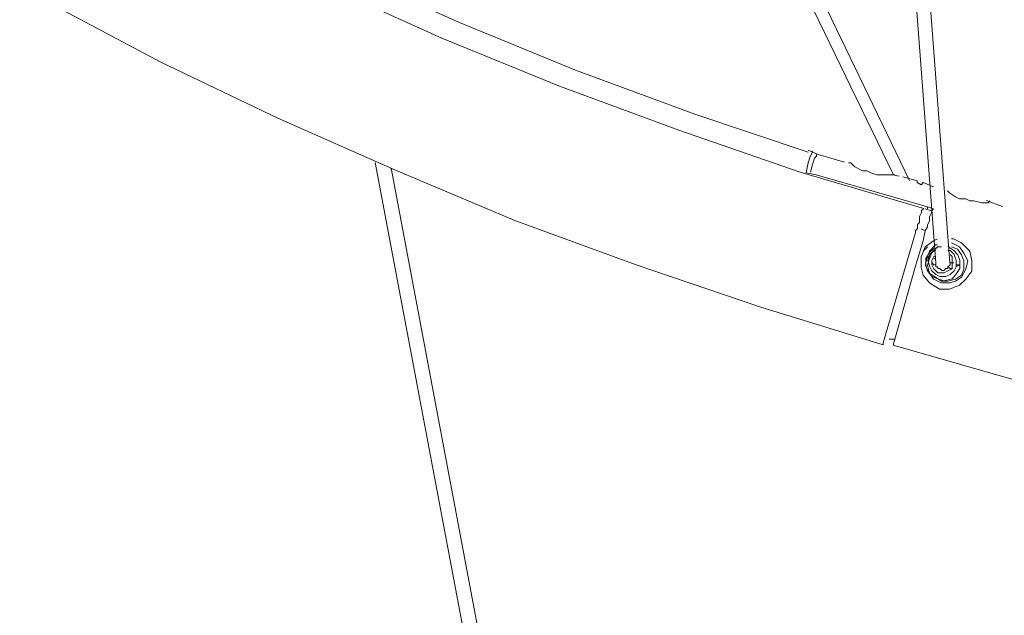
# Model space of a CAD drawing. Header units: millimetres. Extents: x 31.8 to 48.8, y -27.2 to 6.6.
# Tile 33 of 79: x 36.3 to 37.6, y -5.8 to -5. Entities that reach past the tile are written whole.
import ezdxf

# ---------------------------------------------------------------- set-up
doc = ezdxf.new("R2010")
doc.units = ezdxf.units.MM
doc.header["$MEASUREMENT"] = 0
doc.layers.add('Livello 1', color=7, linetype='Continuous', lineweight=0)

msp = doc.modelspace()

# ---------------------------------------------------------------- linework, layer by layer
at = {"layer": 'Livello 1', "color": 250, "lineweight": 5, "true_color": 0x1d1d1b}
for points, knots in [([(36.9725, -6.9034), (36.9725, -6.9034), (36.7876, -6.8474), (36.7876, -6.8474), (36.7876, -6.8474), (36.6052, -6.7862), (36.6052, -6.7862), (36.6052, -6.7862), (36.4227, -6.7198), (36.4227, -6.7198), (36.4227, -6.7198), (36.243, -6.6507), (36.243, -6.6507), (36.243, -6.6507), (36.0633, -6.5735), (36.0633, -6.5735), (36.0633, -6.5735), (35.889, -6.4936), (35.889, -6.4936), (35.889, -6.4936), (35.7147, -6.4085), (35.7147, -6.4085), (35.7147, -6.4085), (35.5431, -6.318), (35.5431, -6.318), (35.5431, -6.318), (35.3738, -6.2222), (35.3738, -6.2222), (35.3738, -6.2222), (35.2077, -6.1238), (35.2077, -6.1238), (35.2077, -6.1238), (35.0469, -6.0175), (35.0469, -6.0175), (35.0469, -6.0175), (34.8857, -5.9111), (34.8857, -5.9111), (34.8857, -5.9111), (34.7304, -5.7967), (34.7304, -5.7967), (34.7304, -5.7967), (34.5746, -5.6797), (34.5746, -5.6797), (34.5746, -5.6797), (34.4245, -5.5571), (34.4245, -5.5571), (34.4245, -5.5571), (34.2795, -5.4323), (34.2795, -5.4323), (34.2795, -5.4323), (34.1346, -5.3018), (34.1346, -5.3018), (34.1346, -5.3018), (33.9953, -5.1688), (33.9953, -5.1688), (33.9953, -5.1688), (33.8612, -5.0331), (33.8612, -5.0331), (33.8612, -5.0331), (33.7298, -4.892), (33.7298, -4.892), (33.7298, -4.892), (33.6009, -4.7457), (33.6009, -4.7457), (33.6009, -4.7457), (33.4776, -4.5967), (33.4776, -4.5967), (33.4776, -4.5967), (33.3568, -4.4477), (33.3568, -4.4477), (33.3568, -4.4477), (33.2414, -4.2908), (33.2414, -4.2908), (33.2414, -4.2908), (33.1315, -4.1337), (33.1315, -4.1337), (33.1315, -4.1337), (33.0267, -3.9743), (33.0267, -3.9743), (33.0267, -3.9743), (32.9249, -3.8095), (32.9249, -3.8095), (32.9249, -3.8095), (32.8285, -3.6415), (32.8285, -3.6415), (32.8285, -3.6415), (32.7346, -3.474), (32.7346, -3.474), (32.7346, -3.474), (32.6488, -3.301), (32.6488, -3.301), (32.6488, -3.301), (32.5655, -3.1283), (32.5655, -3.1283), (32.5655, -3.1283), (32.4878, -2.9527), (32.4878, -2.9527), (32.4878, -2.9527), (32.4154, -2.7743), (32.4154, -2.7743), (32.4154, -2.7743), (32.3485, -2.5935), (32.3485, -2.5935), (32.3485, -2.5935), (32.284, -2.4124), (32.284, -2.4124), (32.284, -2.4124), (32.2277, -2.2264), (32.2277, -2.2264), (32.2277, -2.2264), (32.1765, -2.0428), (32.1765, -2.0428), (32.1765, -2.0428), (32.1284, -1.8566), (32.1284, -1.8566), (32.1284, -1.8566), (32.0882, -1.6676), (32.0882, -1.6676), (32.0882, -1.6676), (32.0505, -1.4788), (32.0505, -1.4788), (32.0505, -1.4788), (32.0212, -1.2899), (32.0212, -1.2899), (32.0212, -1.2899), (31.9941, -1.0984), (31.9941, -1.0984), (31.9941, -1.0984), (31.9729, -0.9068), (31.9729, -0.9068), (31.9729, -0.9068), (31.9593, -0.7151), (31.9593, -0.7151), (31.9593, -0.7151), (31.9487, -0.5236), (31.9487, -0.5236), (31.9487, -0.5236), (31.946, -0.3319), (31.946, -0.3319), (31.946, -0.3319), (31.946, -0.1405), (31.946, -0.1405), (31.946, -0.1405), (31.9541, 0.0537), (31.9541, 0.0537), (31.9541, 0.0537), (31.9647, 0.2451), (31.9647, 0.2451), (31.9647, 0.2451), (31.9835, 0.4368), (31.9835, 0.4368), (31.9835, 0.4368), (32.0076, 0.6282), (32.0076, 0.6282), (32.0076, 0.6282), (32.0345, 0.8172), (32.0345, 0.8172), (32.0345, 0.8172), (32.0693, 1.0062), (32.0693, 1.0062), (32.0693, 1.0062), (32.1067, 1.1949), (32.1067, 1.1949), (32.1067, 1.1949), (32.1526, 1.3812), (32.1526, 1.3812)], [0, 0, 0, 0, 1, 1, 1, 2, 2, 2, 3, 3, 3, 4, 4, 4, 5, 5, 5, 6, 6, 6, 7, 7, 7, 8, 8, 8, 9, 9, 9, 10, 10, 10, 11, 11, 11, 12, 12, 12, 13, 13, 13, 14, 14, 14, 15, 15, 15, 16, 16, 16, 17, 17, 17, 18, 18, 18, 19, 19, 19, 20, 20, 20, 21, 21, 21, 22, 22, 22, 23, 23, 23, 24, 24, 24, 25, 25, 25, 26, 26, 26, 27, 27, 27, 28, 28, 28, 29, 29, 29, 30, 30, 30, 31, 31, 31, 32, 32, 32, 33, 33, 33, 34, 34, 34, 35, 35, 35, 36, 36, 36, 37, 37, 37, 38, 38, 38, 39, 39, 39, 40, 40, 40, 41, 41, 41, 42, 42, 42, 43, 43, 43, 44, 44, 44, 45, 45, 45, 46, 46, 46, 47, 47, 47, 48, 48, 48, 49, 49, 49, 50, 50, 50, 51, 51, 51, 52, 52, 52, 53, 53, 53, 54, 54, 54, 55, 55, 55, 55]), ([(32.335, 1.336), (32.335, 1.336), (32.2919, 1.1525), (32.2919, 1.1525), (32.2919, 1.1525), (32.2517, 0.9635), (32.2517, 0.9635), (32.2517, 0.9635), (32.2196, 0.7773), (32.2196, 0.7773), (32.2196, 0.7773), (32.1927, 0.5885), (32.1927, 0.5885), (32.1927, 0.5885), (32.1686, 0.3995), (32.1686, 0.3995), (32.1686, 0.3995), (32.1526, 0.2106), (32.1526, 0.2106), (32.1526, 0.2106), (32.1417, 0.0191), (32.1417, 0.0191), (32.1417, 0.0191), (32.1338, -0.1698), (32.1338, -0.1698), (32.1338, -0.1698), (32.1338, -0.3615), (32.1338, -0.3615), (32.1338, -0.3615), (32.139, -0.553), (32.139, -0.553), (32.139, -0.553), (32.1499, -0.7419), (32.1499, -0.7419), (32.1499, -0.7419), (32.1661, -0.9332), (32.1661, -0.9332), (32.1661, -0.9332), (32.1873, -1.1221), (32.1873, -1.1221), (32.1873, -1.1221), (32.2142, -1.3111), (32.2142, -1.3111), (32.2142, -1.3111), (32.2463, -1.4974), (32.2463, -1.4974), (32.2463, -1.4974), (32.284, -1.6836), (32.284, -1.6836), (32.284, -1.6836), (32.3269, -1.8699), (32.3269, -1.8699), (32.3269, -1.8699), (32.3752, -2.0559), (32.3752, -2.0559), (32.3752, -2.0559), (32.4287, -2.237), (32.4287, -2.237), (32.4287, -2.237), (32.4851, -2.4205), (32.4851, -2.4205), (32.4851, -2.4205), (32.5495, -2.5989), (32.5495, -2.5989), (32.5495, -2.5989), (32.6192, -2.777), (32.6192, -2.777), (32.6192, -2.777), (32.6944, -2.9527), (32.6944, -2.9527), (32.6944, -2.9527), (32.7723, -3.1256), (32.7723, -3.1256), (32.7723, -3.1256), (32.8552, -3.2985), (32.8552, -3.2985), (32.8552, -3.2985), (32.9439, -3.4661), (32.9439, -3.4661), (32.9439, -3.4661), (33.0376, -3.6338), (33.0376, -3.6338), (33.0376, -3.6338), (33.1369, -3.7959), (33.1369, -3.7959), (33.1369, -3.7959), (33.2387, -3.9582), (33.2387, -3.9582), (33.2387, -3.9582), (33.3487, -4.1151), (33.3487, -4.1151), (33.3487, -4.1151), (33.4586, -4.2696), (33.4586, -4.2696), (33.4586, -4.2696), (33.5769, -4.4211), (33.5769, -4.4211), (33.5769, -4.4211), (33.6977, -4.5701), (33.6977, -4.5701), (33.6977, -4.5701), (33.821, -4.7139), (33.821, -4.7139), (33.821, -4.7139), (33.9522, -4.8548), (33.9522, -4.8548), (33.9522, -4.8548), (34.0838, -4.9932), (34.0838, -4.9932), (34.0838, -4.9932), (34.2206, -5.1261), (34.2206, -5.1261), (34.2206, -5.1261), (34.3628, -5.2566), (34.3628, -5.2566), (34.3628, -5.2566), (34.5076, -5.3817), (34.5076, -5.3817), (34.5076, -5.3817), (34.6552, -5.5038), (34.6552, -5.5038), (34.6552, -5.5038), (34.8051, -5.621), (34.8051, -5.621), (34.8051, -5.621), (34.9609, -5.7328), (34.9609, -5.7328), (34.9609, -5.7328), (35.1192, -5.8418), (35.1192, -5.8418), (35.1192, -5.8418), (35.2801, -5.9457), (35.2801, -5.9457), (35.2801, -5.9457), (35.4436, -6.0441), (35.4436, -6.0441), (35.4436, -6.0441), (35.61, -6.1396), (35.61, -6.1396), (35.61, -6.1396), (35.7791, -6.2304), (35.7791, -6.2304), (35.7791, -6.2304), (35.9507, -6.3153), (35.9507, -6.3153), (35.9507, -6.3153), (36.125, -6.3952), (36.125, -6.3952), (36.125, -6.3952), (36.302, -6.4724), (36.302, -6.4724), (36.302, -6.4724), (36.479, -6.5415), (36.479, -6.5415), (36.479, -6.5415), (36.6587, -6.6081), (36.6587, -6.6081), (36.6587, -6.6081), (36.8411, -6.6666), (36.8411, -6.6666), (36.8411, -6.6666), (37.0262, -6.7225), (37.0262, -6.7225)], [0, 0, 0, 0, 1, 1, 1, 2, 2, 2, 3, 3, 3, 4, 4, 4, 5, 5, 5, 6, 6, 6, 7, 7, 7, 8, 8, 8, 9, 9, 9, 10, 10, 10, 11, 11, 11, 12, 12, 12, 13, 13, 13, 14, 14, 14, 15, 15, 15, 16, 16, 16, 17, 17, 17, 18, 18, 18, 19, 19, 19, 20, 20, 20, 21, 21, 21, 22, 22, 22, 23, 23, 23, 24, 24, 24, 25, 25, 25, 26, 26, 26, 27, 27, 27, 28, 28, 28, 29, 29, 29, 30, 30, 30, 31, 31, 31, 32, 32, 32, 33, 33, 33, 34, 34, 34, 35, 35, 35, 36, 36, 36, 37, 37, 37, 38, 38, 38, 39, 39, 39, 40, 40, 40, 41, 41, 41, 42, 42, 42, 43, 43, 43, 44, 44, 44, 45, 45, 45, 46, 46, 46, 47, 47, 47, 48, 48, 48, 49, 49, 49, 50, 50, 50, 51, 51, 51, 52, 52, 52, 53, 53, 53, 54, 54, 54, 54]), ([(36.8763, -6.6428), (36.8763, -6.6428), (36.6939, -6.5844), (36.6939, -6.5844), (36.6939, -6.5844), (36.5115, -6.518), (36.5115, -6.518), (36.5115, -6.518), (36.3345, -6.4487), (36.3345, -6.4487), (36.3345, -6.4487), (36.1575, -6.3742), (36.1575, -6.3742), (36.1575, -6.3742), (35.9829, -6.2945), (35.9829, -6.2945), (35.9829, -6.2945), (35.8087, -6.2121), (35.8087, -6.2121), (35.8087, -6.2121), (35.6398, -6.1215), (35.6398, -6.1215), (35.6398, -6.1215), (35.4734, -6.0285), (35.4734, -6.0285), (35.4734, -6.0285), (35.3097, -5.9274), (35.3097, -5.9274), (35.3097, -5.9274), (35.1462, -5.8235), (35.1462, -5.8235), (35.1462, -5.8235), (34.988, -5.7172), (34.988, -5.7172), (34.988, -5.7172), (34.8349, -5.6054), (34.8349, -5.6054), (34.8349, -5.6054), (34.6823, -5.4883), (34.6823, -5.4883), (34.6823, -5.4883), (34.5346, -5.3661), (34.5346, -5.3661), (34.5346, -5.3661), (34.3897, -5.2408), (34.3897, -5.2408), (34.3897, -5.2408), (34.2477, -5.1106), (34.2477, -5.1106), (34.2477, -5.1106), (34.1109, -4.9776), (34.1109, -4.9776), (34.1109, -4.9776), (33.9768, -4.8419), (33.9768, -4.8419), (33.9768, -4.8419), (33.8479, -4.701), (33.8479, -4.701), (33.8479, -4.701), (33.7219, -4.5545), (33.7219, -4.5545), (33.7219, -4.5545), (33.6011, -4.4082), (33.6011, -4.4082), (33.6011, -4.4082), (33.4857, -4.2565), (33.4857, -4.2565), (33.4857, -4.2565), (33.3733, -4.1021), (33.3733, -4.1021), (33.3733, -4.1021), (33.2661, -3.9427), (33.2661, -3.9427), (33.2661, -3.9427), (33.1613, -3.783), (33.1613, -3.783), (33.1613, -3.783), (33.0647, -3.618), (33.0647, -3.618), (33.0647, -3.618), (32.9707, -3.4532), (32.9707, -3.4532), (32.9707, -3.4532), (32.8825, -3.283), (32.8825, -3.283), (32.8825, -3.283), (32.7965, -3.1127), (32.7965, -3.1127), (32.7965, -3.1127), (32.7188, -2.9396), (32.7188, -2.9396), (32.7188, -2.9396), (32.6436, -2.7614), (32.6436, -2.7614), (32.6436, -2.7614), (32.5766, -2.5833), (32.5766, -2.5833), (32.5766, -2.5833), (32.5122, -2.4049), (32.5122, -2.4049), (32.5122, -2.4049), (32.4533, -2.2241), (32.4533, -2.2241), (32.4533, -2.2241), (32.3996, -2.0403), (32.3996, -2.0403), (32.3996, -2.0403), (32.3537, -1.8541), (32.3537, -1.8541), (32.3537, -1.8541), (32.3111, -1.6705), (32.3111, -1.6705), (32.3111, -1.6705), (32.2736, -1.4818), (32.2736, -1.4818), (32.2736, -1.4818), (32.2413, -1.2953), (32.2413, -1.2953), (32.2413, -1.2953), (32.2144, -1.1068), (32.2144, -1.1068), (32.2144, -1.1068), (32.1957, -0.9151), (32.1957, -0.9151), (32.1957, -0.9151), (32.1794, -0.7261), (32.1794, -0.7261), (32.1794, -0.7261), (32.169, -0.5347), (32.169, -0.5347), (32.169, -0.5347), (32.1663, -0.3457), (32.1663, -0.3457), (32.1663, -0.3457), (32.1663, -0.1543), (32.1663, -0.1543), (32.1663, -0.1543), (32.174, 0.0347), (32.174, 0.0347), (32.174, 0.0347), (32.1848, 0.2264), (32.1848, 0.2264), (32.1848, 0.2264), (32.2038, 0.4151), (32.2038, 0.4151), (32.2038, 0.4151), (32.228, 0.6041), (32.228, 0.6041), (32.228, 0.6041), (32.2546, 0.7931), (32.2546, 0.7931), (32.2546, 0.7931), (32.2896, 0.9818), (32.2896, 0.9818), (32.2896, 0.9818), (32.3298, 1.1681), (32.3298, 1.1681)], [0, 0, 0, 0, 1, 1, 1, 2, 2, 2, 3, 3, 3, 4, 4, 4, 5, 5, 5, 6, 6, 6, 7, 7, 7, 8, 8, 8, 9, 9, 9, 10, 10, 10, 11, 11, 11, 12, 12, 12, 13, 13, 13, 14, 14, 14, 15, 15, 15, 16, 16, 16, 17, 17, 17, 18, 18, 18, 19, 19, 19, 20, 20, 20, 21, 21, 21, 22, 22, 22, 23, 23, 23, 24, 24, 24, 25, 25, 25, 26, 26, 26, 27, 27, 27, 28, 28, 28, 29, 29, 29, 30, 30, 30, 31, 31, 31, 32, 32, 32, 33, 33, 33, 34, 34, 34, 35, 35, 35, 36, 36, 36, 37, 37, 37, 38, 38, 38, 39, 39, 39, 40, 40, 40, 41, 41, 41, 42, 42, 42, 43, 43, 43, 44, 44, 44, 45, 45, 45, 46, 46, 46, 47, 47, 47, 48, 48, 48, 49, 49, 49, 50, 50, 50, 51, 51, 51, 52, 52, 52, 52]), ([(37.4075, -5.4032), (37.4075, -5.4032), (37.2439, -5.3526), (37.2439, -5.3526), (37.2439, -5.3526), (37.0802, -5.2968), (37.0802, -5.2968), (37.0802, -5.2968), (36.9194, -5.2383), (36.9194, -5.2383), (36.9194, -5.2383), (36.7612, -5.1715), (36.7612, -5.1715), (36.7612, -5.1715), (36.6054, -5.1024), (36.6054, -5.1024), (36.6054, -5.1024), (36.4501, -5.0282), (36.4501, -5.0282), (36.4501, -5.0282), (36.2997, -4.9482), (36.2997, -4.9482), (36.2997, -4.9482), (36.1496, -4.8631), (36.1496, -4.8631), (36.1496, -4.8631), (36.0046, -4.7753), (36.0046, -4.7753), (36.0046, -4.7753), (35.8597, -4.6796), (35.8597, -4.6796), (35.8597, -4.6796), (35.7204, -4.5814), (35.7204, -4.5814), (35.7204, -4.5814), (35.5836, -4.4802), (35.5836, -4.4802), (35.5836, -4.4802), (35.4495, -4.3739), (35.4495, -4.3739), (35.4495, -4.3739), (35.3181, -4.2621), (35.3181, -4.2621), (35.3181, -4.2621), (35.1919, -4.1449), (35.1919, -4.1449), (35.1919, -4.1449), (35.0686, -4.028), (35.0686, -4.028), (35.0686, -4.028), (34.9505, -3.9027), (34.9505, -3.9027), (34.9505, -3.9027), (34.8351, -3.7778), (34.8351, -3.7778), (34.8351, -3.7778), (34.7252, -3.6476), (34.7252, -3.6476), (34.7252, -3.6476), (34.6207, -3.5119), (34.6207, -3.5119), (34.6207, -3.5119), (34.5186, -3.3762), (34.5186, -3.3762), (34.5186, -3.3762), (34.4195, -3.2353), (34.4195, -3.2353), (34.4195, -3.2353), (34.3283, -3.0915), (34.3283, -3.0915), (34.3283, -3.0915), (34.2398, -2.9452), (34.2398, -2.9452), (34.2398, -2.9452), (34.1565, -2.7964), (34.1565, -2.7964), (34.1565, -2.7964), (34.0761, -2.6474), (34.0761, -2.6474), (34.0761, -2.6474), (34.0039, -2.493), (34.0039, -2.493), (34.0039, -2.493), (33.9341, -2.3361), (33.9341, -2.3361), (33.9341, -2.3361), (33.8698, -2.1794), (33.8698, -2.1794), (33.8698, -2.1794), (33.8133, -2.0169), (33.8133, -2.0169), (33.8133, -2.0169), (33.7598, -1.8548), (33.7598, -1.8548), (33.7598, -1.8548), (33.7113, -1.6924), (33.7113, -1.6924), (33.7113, -1.6924), (33.6684, -1.5276), (33.6684, -1.5276), (33.6684, -1.5276), (33.6309, -1.3599), (33.6309, -1.3599), (33.6309, -1.3599), (33.5986, -1.1951), (33.5986, -1.1951), (33.5986, -1.1951), (33.572, -1.0248), (33.572, -1.0248), (33.572, -1.0248), (33.5505, -0.8573), (33.5505, -0.8573), (33.5505, -0.8573), (33.5343, -0.6871), (33.5343, -0.6871), (33.5343, -0.6871), (33.5234, -0.5168), (33.5234, -0.5168), (33.5234, -0.5168), (33.5207, -0.3466), (33.5207, -0.3466), (33.5207, -0.3466), (33.5207, -0.1764), (33.5207, -0.1764), (33.5207, -0.1764), (33.5261, -0.0062), (33.5261, -0.0062), (33.5261, -0.0062), (33.5397, 0.1641), (33.5397, 0.1641), (33.5397, 0.1641), (33.5557, 0.3343), (33.5557, 0.3343), (33.5557, 0.3343), (33.5801, 0.502), (33.5801, 0.502), (33.5801, 0.502), (33.6067, 0.6696), (33.6067, 0.6696), (33.6067, 0.6696), (33.6417, 0.8373), (33.6417, 0.8373), (33.6417, 0.8373), (33.6792, 1.0021), (33.6792, 1.0021)], [0, 0, 0, 0, 1, 1, 1, 2, 2, 2, 3, 3, 3, 4, 4, 4, 5, 5, 5, 6, 6, 6, 7, 7, 7, 8, 8, 8, 9, 9, 9, 10, 10, 10, 11, 11, 11, 12, 12, 12, 13, 13, 13, 14, 14, 14, 15, 15, 15, 16, 16, 16, 17, 17, 17, 18, 18, 18, 19, 19, 19, 20, 20, 20, 21, 21, 21, 22, 22, 22, 23, 23, 23, 24, 24, 24, 25, 25, 25, 26, 26, 26, 27, 27, 27, 28, 28, 28, 29, 29, 29, 30, 30, 30, 31, 31, 31, 32, 32, 32, 33, 33, 33, 34, 34, 34, 35, 35, 35, 36, 36, 36, 37, 37, 37, 38, 38, 38, 39, 39, 39, 40, 40, 40, 41, 41, 41, 42, 42, 42, 43, 43, 43, 44, 44, 44, 45, 45, 45, 46, 46, 46, 47, 47, 47, 48, 48, 48, 48]), ([(33.8616, 0.957), (33.8616, 0.957), (33.8242, 0.7946), (33.8242, 0.7946), (33.8242, 0.7946), (33.7919, 0.6298), (33.7919, 0.6298), (33.7919, 0.6298), (33.7625, 0.4648), (33.7625, 0.4648), (33.7625, 0.4648), (33.7408, 0.297), (33.7408, 0.297), (33.7408, 0.297), (33.7248, 0.1295), (33.7248, 0.1295), (33.7248, 0.1295), (33.714, -0.038), (33.714, -0.038), (33.714, -0.038), (33.7086, -0.2055), (33.7086, -0.2055), (33.7086, -0.2055), (33.7086, -0.373), (33.7086, -0.373), (33.7086, -0.373), (33.714, -0.5406), (33.714, -0.5406), (33.714, -0.5406), (33.7248, -0.7081), (33.7248, -0.7081), (33.7248, -0.7081), (33.7436, -0.876), (33.7436, -0.876), (33.7436, -0.876), (33.7648, -1.0409), (33.7648, -1.0409), (33.7648, -1.0409), (33.7919, -1.2057), (33.7919, -1.2057), (33.7919, -1.2057), (33.8269, -1.3705), (33.8269, -1.3705), (33.8269, -1.3705), (33.8643, -1.5355), (33.8643, -1.5355), (33.8643, -1.5355), (33.907, -1.6978), (33.907, -1.6978), (33.907, -1.6978), (33.958, -1.8575), (33.958, -1.8575), (33.958, -1.8575), (34.012, -2.0169), (34.012, -2.0169), (34.012, -2.0169), (34.0709, -2.174), (34.0709, -2.174), (34.0709, -2.174), (34.135, -2.3282), (34.135, -2.3282), (34.135, -2.3282), (34.2048, -2.4826), (34.2048, -2.4826), (34.2048, -2.4826), (34.28, -2.6314), (34.28, -2.6314), (34.28, -2.6314), (34.3606, -2.7804), (34.3606, -2.7804), (34.3606, -2.7804), (34.4461, -2.924), (34.4461, -2.924), (34.4461, -2.924), (34.5349, -3.0678), (34.5349, -3.0678), (34.5349, -3.0678), (34.6286, -3.2087), (34.6286, -3.2087), (34.6286, -3.2087), (34.7279, -3.3444), (34.7279, -3.3444), (34.7279, -3.3444), (34.8297, -3.4773), (34.8297, -3.4773), (34.8297, -3.4773), (34.937, -3.6076), (34.937, -3.6076), (34.937, -3.6076), (35.0498, -3.7325), (35.0498, -3.7325), (35.0498, -3.7325), (35.1652, -3.8551), (35.1652, -3.8551), (35.1652, -3.8551), (35.2833, -3.9747), (35.2833, -3.9747), (35.2833, -3.9747), (35.4066, -4.0892), (35.4066, -4.0892), (35.4066, -4.0892), (35.5355, -4.2009), (35.5355, -4.2009), (35.5355, -4.2009), (35.6666, -4.3073), (35.6666, -4.3073), (35.6666, -4.3073), (35.8008, -4.4084), (35.8008, -4.4084), (35.8008, -4.4084), (35.9376, -4.5069), (35.9376, -4.5069), (35.9376, -4.5069), (36.0771, -4.5999), (36.0771, -4.5999), (36.0771, -4.5999), (36.2218, -4.6877), (36.2218, -4.6877), (36.2218, -4.6877), (36.3695, -4.7726), (36.3695, -4.7726), (36.3695, -4.7726), (36.5171, -4.8525), (36.5171, -4.8525), (36.5171, -4.8525), (36.67, -4.927), (36.67, -4.927), (36.67, -4.927), (36.8228, -4.9963), (36.8228, -4.9963), (36.8228, -4.9963), (36.9784, -5.06), (36.9784, -5.06), (36.9784, -5.06), (37.1366, -5.1185), (37.1366, -5.1185), (37.1366, -5.1185), (37.2976, -5.1742), (37.2976, -5.1742), (37.2976, -5.1742), (37.4611, -5.2223), (37.4611, -5.2223)], [0, 0, 0, 0, 1, 1, 1, 2, 2, 2, 3, 3, 3, 4, 4, 4, 5, 5, 5, 6, 6, 6, 7, 7, 7, 8, 8, 8, 9, 9, 9, 10, 10, 10, 11, 11, 11, 12, 12, 12, 13, 13, 13, 14, 14, 14, 15, 15, 15, 16, 16, 16, 17, 17, 17, 18, 18, 18, 19, 19, 19, 20, 20, 20, 21, 21, 21, 22, 22, 22, 23, 23, 23, 24, 24, 24, 25, 25, 25, 26, 26, 26, 27, 27, 27, 28, 28, 28, 29, 29, 29, 30, 30, 30, 31, 31, 31, 32, 32, 32, 33, 33, 33, 34, 34, 34, 35, 35, 35, 36, 36, 36, 37, 37, 37, 38, 38, 38, 39, 39, 39, 40, 40, 40, 41, 41, 41, 42, 42, 42, 43, 43, 43, 44, 44, 44, 45, 45, 45, 46, 46, 46, 47, 47, 47, 47]), ([(37.3082, -5.1478), (37.3082, -5.1478), (37.1578, -5.0972), (37.1578, -5.0972), (37.1578, -5.0972), (36.9996, -5.0388), (36.9996, -5.0388), (36.9996, -5.0388), (36.844, -4.9749), (36.844, -4.9749), (36.844, -4.9749), (36.6912, -4.9058), (36.6912, -4.9058), (36.6912, -4.9058), (36.5381, -4.8313), (36.5381, -4.8313), (36.5381, -4.8313), (36.3909, -4.7514), (36.3909, -4.7514), (36.3909, -4.7514), (36.2433, -4.6687), (36.2433, -4.6687), (36.2433, -4.6687), (36.1012, -4.5811), (36.1012, -4.5811), (36.1012, -4.5811), (35.959, -4.4881), (35.959, -4.4881), (35.959, -4.4881), (35.8222, -4.3895), (35.8222, -4.3895), (35.8222, -4.3895), (35.6879, -4.2883), (35.6879, -4.2883), (35.6879, -4.2883), (35.5565, -4.182), (35.5565, -4.182), (35.5565, -4.182), (35.4305, -4.0702), (35.4305, -4.0702), (35.4305, -4.0702), (35.307, -3.956), (35.307, -3.956), (35.307, -3.956), (35.1864, -3.8388), (35.1864, -3.8388), (35.1864, -3.8388), (35.0711, -3.7164), (35.0711, -3.7164), (35.0711, -3.7164), (34.9611, -3.5914), (34.9611, -3.5914), (34.9611, -3.5914), (34.8539, -3.4611), (34.8539, -3.4611), (34.8539, -3.4611), (34.7518, -3.3279), (34.7518, -3.3279), (34.7518, -3.3279), (34.6527, -3.1922), (34.6527, -3.1922), (34.6527, -3.1922), (34.5588, -3.054), (34.5588, -3.054), (34.5588, -3.054), (34.4703, -2.9102), (34.4703, -2.9102), (34.4703, -2.9102), (34.3843, -2.7666), (34.3843, -2.7666), (34.3843, -2.7666), (34.3066, -2.6178), (34.3066, -2.6178), (34.3066, -2.6178), (34.2314, -2.4688), (34.2314, -2.4688), (34.2314, -2.4688), (34.1617, -2.3144), (34.1617, -2.3144), (34.1617, -2.3144), (34.0973, -2.1602), (34.0973, -2.1602), (34.0973, -2.1602), (34.0357, -2.0031), (34.0357, -2.0031), (34.0357, -2.0031), (33.982, -1.8462), (33.982, -1.8462), (33.982, -1.8462), (33.9339, -1.6838), (33.9339, -1.6838), (33.9339, -1.6838), (33.8908, -1.5217), (33.8908, -1.5217), (33.8908, -1.5217), (33.8506, -1.3592), (33.8506, -1.3592), (33.8506, -1.3592), (33.8185, -1.1944), (33.8185, -1.1944), (33.8185, -1.1944), (33.7916, -1.0296), (33.7916, -1.0296), (33.7916, -1.0296), (33.77, -0.8643), (33.77, -0.8643), (33.77, -0.8643), (33.7542, -0.6968), (33.7542, -0.6968), (33.7542, -0.6968), (33.7433, -0.5293), (33.7433, -0.5293), (33.7433, -0.5293), (33.7379, -0.3617), (33.7379, -0.3617), (33.7379, -0.3617), (33.7379, -0.194), (33.7379, -0.194), (33.7379, -0.194), (33.7433, -0.029), (33.7433, -0.029), (33.7433, -0.029), (33.7542, 0.1386), (33.7542, 0.1386), (33.7542, 0.1386), (33.77, 0.3061), (33.77, 0.3061), (33.77, 0.3061), (33.7916, 0.4711), (33.7916, 0.4711), (33.7916, 0.4711), (33.8212, 0.6361), (33.8212, 0.6361), (33.8212, 0.6361), (33.8506, 0.7903), (33.8506, 0.7903)], [0, 0, 0, 0, 1, 1, 1, 2, 2, 2, 3, 3, 3, 4, 4, 4, 5, 5, 5, 6, 6, 6, 7, 7, 7, 8, 8, 8, 9, 9, 9, 10, 10, 10, 11, 11, 11, 12, 12, 12, 13, 13, 13, 14, 14, 14, 15, 15, 15, 16, 16, 16, 17, 17, 17, 18, 18, 18, 19, 19, 19, 20, 20, 20, 21, 21, 21, 22, 22, 22, 23, 23, 23, 24, 24, 24, 25, 25, 25, 26, 26, 26, 27, 27, 27, 28, 28, 28, 29, 29, 29, 30, 30, 30, 31, 31, 31, 32, 32, 32, 33, 33, 33, 34, 34, 34, 35, 35, 35, 36, 36, 36, 37, 37, 37, 38, 38, 38, 39, 39, 39, 40, 40, 40, 41, 41, 41, 42, 42, 42, 43, 43, 43, 44, 44, 44, 45, 45, 45, 45]), ([(37.3055, -5.1749), (37.3055, -5.1749), (37.3082, -5.1616), (37.3082, -5.1616), (37.3082, -5.1616), (37.3109, -5.1535), (37.3109, -5.1535), (37.3109, -5.1535), (37.3134, -5.1485), (37.3134, -5.1485), (37.3134, -5.1485), (37.3134, -5.1458), (37.3134, -5.1458)], [0, 0, 0, 0, 1, 1, 1, 2, 2, 2, 3, 3, 3, 4, 4, 4, 4]), ([(37.3111, -5.1742), (37.3111, -5.1742), (37.3136, -5.1638), (37.3136, -5.1638), (37.3136, -5.1638), (37.3163, -5.1557), (37.3163, -5.1557), (37.3163, -5.1557), (37.319, -5.153), (37.319, -5.153), (37.319, -5.153), (37.319, -5.1505), (37.319, -5.1505)], [0, 0, 0, 0, 1, 1, 1, 2, 2, 2, 3, 3, 3, 4, 4, 4, 4]), ([(37.4231, -5.1776), (37.4231, -5.1776), (37.4206, -5.1776), (37.4206, -5.1776), (37.4206, -5.1776), (37.4152, -5.1776), (37.4152, -5.1776), (37.4152, -5.1776), (37.4044, -5.1776), (37.4044, -5.1776), (37.4044, -5.1776), (37.399, -5.1776), (37.399, -5.1776), (37.399, -5.1776), (37.3911, -5.1749), (37.3911, -5.1749), (37.3911, -5.1749), (37.3856, -5.1722), (37.3856, -5.1722), (37.3856, -5.1722), (37.3802, -5.1722), (37.3802, -5.1722), (37.3802, -5.1722), (37.3698, -5.167), (37.3698, -5.167), (37.3698, -5.167), (37.3644, -5.1616), (37.3644, -5.1616), (37.3644, -5.1616), (37.3617, -5.1616), (37.3617, -5.1616), (37.3617, -5.1616), (37.3644, -5.1616), (37.3644, -5.1616)], [0, 0, 0, 0, 1, 1, 1, 2, 2, 2, 3, 3, 3, 4, 4, 4, 5, 5, 5, 6, 6, 6, 7, 7, 7, 8, 8, 8, 9, 9, 9, 10, 10, 10, 11, 11, 11, 11]), ([(37.4525, -5.188), (37.4525, -5.188), (37.4525, -5.188), (37.4525, -5.188), (37.4525, -5.188), (37.4525, -5.1855), (37.4525, -5.1855)], [0, 0, 0, 0, 1, 1, 1, 2, 2, 2, 2]), ([(37.4579, -5.1907), (37.4579, -5.1907), (37.4579, -5.1907), (37.4579, -5.1907), (37.4579, -5.1907), (37.4606, -5.188), (37.4606, -5.188)], [0, 0, 0, 0, 1, 1, 1, 2, 2, 2, 2]), ([(37.5489, -5.2122), (37.5489, -5.2122), (37.5464, -5.2149), (37.5464, -5.2149), (37.5464, -5.2149), (37.5383, -5.2149), (37.5383, -5.2149), (37.5383, -5.2149), (37.5274, -5.2122), (37.5274, -5.2122), (37.5274, -5.2122), (37.5222, -5.2122), (37.5222, -5.2122), (37.5222, -5.2122), (37.5168, -5.2094), (37.5168, -5.2094), (37.5168, -5.2094), (37.5087, -5.2094), (37.5087, -5.2094), (37.5087, -5.2094), (37.5033, -5.207), (37.5033, -5.207), (37.5033, -5.207), (37.4954, -5.2015), (37.4954, -5.2015), (37.4954, -5.2015), (37.4927, -5.1988), (37.4927, -5.1988)], [0, 0, 0, 0, 1, 1, 1, 2, 2, 2, 3, 3, 3, 4, 4, 4, 5, 5, 5, 6, 6, 6, 7, 7, 7, 8, 8, 8, 9, 9, 9, 9]), ([(37.4504, -5.2514), (37.4504, -5.2514), (37.4531, -5.2487), (37.4531, -5.2487), (37.4531, -5.2487), (37.4531, -5.2435), (37.4531, -5.2435), (37.4531, -5.2435), (37.4556, -5.2408), (37.4556, -5.2408), (37.4556, -5.2408), (37.4556, -5.2356), (37.4556, -5.2356), (37.4556, -5.2356), (37.4556, -5.2329), (37.4556, -5.2329), (37.4556, -5.2329), (37.4583, -5.2275), (37.4583, -5.2275), (37.4583, -5.2275), (37.4583, -5.225), (37.4583, -5.225), (37.4583, -5.225), (37.4611, -5.2223), (37.4611, -5.2223)], [0, 0, 0, 0, 1, 1, 1, 2, 2, 2, 3, 3, 3, 4, 4, 4, 5, 5, 5, 6, 6, 6, 7, 7, 7, 8, 8, 8, 8]), ([(37.4633, -5.2519), (37.4633, -5.2519), (37.466, -5.2467), (37.466, -5.2467), (37.466, -5.2467), (37.466, -5.2442), (37.466, -5.2442), (37.466, -5.2442), (37.4687, -5.2388), (37.4687, -5.2388), (37.4687, -5.2388), (37.4687, -5.2361), (37.4687, -5.2361), (37.4687, -5.2361), (37.4687, -5.2334), (37.4687, -5.2334), (37.4687, -5.2334), (37.4714, -5.228), (37.4714, -5.228), (37.4714, -5.228), (37.4714, -5.2255), (37.4714, -5.2255), (37.4714, -5.2255), (37.4741, -5.2228), (37.4741, -5.2228)], [0, 0, 0, 0, 1, 1, 1, 2, 2, 2, 3, 3, 3, 4, 4, 4, 5, 5, 5, 6, 6, 6, 7, 7, 7, 8, 8, 8, 8]), ([(37.4504, -5.2514), (37.4504, -5.2514), (37.4504, -5.2514), (37.4504, -5.2514), (37.4504, -5.2514), (37.4504, -5.2541), (37.4504, -5.2541)], [0, 0, 0, 0, 1, 1, 1, 2, 2, 2, 2]), ([(37.4981, -5.2627), (37.4981, -5.2627), (37.5006, -5.2627), (37.5006, -5.2627), (37.5006, -5.2627), (37.5114, -5.2679), (37.5114, -5.2679), (37.5114, -5.2679), (37.5222, -5.2788), (37.5222, -5.2788), (37.5222, -5.2788), (37.5249, -5.2918), (37.5249, -5.2918), (37.5249, -5.2918), (37.5249, -5.3052), (37.5249, -5.3052), (37.5249, -5.3052), (37.5168, -5.316), (37.5168, -5.316), (37.5168, -5.316), (37.5087, -5.3237), (37.5087, -5.3237), (37.5087, -5.3237), (37.4954, -5.3291), (37.4954, -5.3291), (37.4954, -5.3291), (37.482, -5.3291), (37.482, -5.3291), (37.482, -5.3291), (37.4687, -5.321), (37.4687, -5.321), (37.4687, -5.321), (37.4606, -5.3106), (37.4606, -5.3106), (37.4606, -5.3106), (37.4579, -5.3), (37.4579, -5.3), (37.4579, -5.3), (37.4579, -5.2864), (37.4579, -5.2864), (37.4579, -5.2864), (37.4633, -5.2733), (37.4633, -5.2733), (37.4633, -5.2733), (37.4741, -5.2652), (37.4741, -5.2652), (37.4741, -5.2652), (37.4793, -5.2627), (37.4793, -5.2627)], [0, 0, 0, 0, 1, 1, 1, 2, 2, 2, 3, 3, 3, 4, 4, 4, 5, 5, 5, 6, 6, 6, 7, 7, 7, 8, 8, 8, 9, 9, 9, 10, 10, 10, 11, 11, 11, 12, 12, 12, 13, 13, 13, 14, 14, 14, 15, 15, 15, 16, 16, 16, 16]), ([(37.4981, -5.2679), (37.4981, -5.2679), (37.5087, -5.2733), (37.5087, -5.2733), (37.5087, -5.2733), (37.5141, -5.2815), (37.5141, -5.2815), (37.5141, -5.2815), (37.5195, -5.2918), (37.5195, -5.2918), (37.5195, -5.2918), (37.5168, -5.3025), (37.5168, -5.3025), (37.5168, -5.3025), (37.5114, -5.3133), (37.5114, -5.3133), (37.5114, -5.3133), (37.5033, -5.3185), (37.5033, -5.3185), (37.5033, -5.3185), (37.4954, -5.321), (37.4954, -5.321), (37.4954, -5.321), (37.4848, -5.321), (37.4848, -5.321), (37.4848, -5.321), (37.4741, -5.316), (37.4741, -5.316), (37.4741, -5.316), (37.4687, -5.3079), (37.4687, -5.3079), (37.4687, -5.3079), (37.4633, -5.2973), (37.4633, -5.2973), (37.4633, -5.2973), (37.466, -5.2864), (37.466, -5.2864), (37.466, -5.2864), (37.4687, -5.2788), (37.4687, -5.2788), (37.4687, -5.2788), (37.4766, -5.2706), (37.4766, -5.2706), (37.4766, -5.2706), (37.4793, -5.2706), (37.4793, -5.2706)], [0, 0, 0, 0, 1, 1, 1, 2, 2, 2, 3, 3, 3, 4, 4, 4, 5, 5, 5, 6, 6, 6, 7, 7, 7, 8, 8, 8, 9, 9, 9, 10, 10, 10, 11, 11, 11, 12, 12, 12, 13, 13, 13, 14, 14, 14, 15, 15, 15, 15]), ([(37.466, -5.2733), (37.466, -5.2733), (37.4633, -5.276), (37.4633, -5.276), (37.4633, -5.276), (37.4606, -5.2788), (37.4606, -5.2788)], [0, 0, 0, 0, 1, 1, 1, 2, 2, 2, 2]), ([(37.4744, -5.2754), (37.4744, -5.2754), (37.4744, -5.2754), (37.4744, -5.2754), (37.4744, -5.2754), (37.469, -5.2808), (37.469, -5.2808), (37.469, -5.2808), (37.4638, -5.2887), (37.4638, -5.2887), (37.4638, -5.2887), (37.4638, -5.2968), (37.4638, -5.2968), (37.4638, -5.2968), (37.4662, -5.3047), (37.4662, -5.3047), (37.4662, -5.3047), (37.4717, -5.3126), (37.4717, -5.3126), (37.4717, -5.3126), (37.4798, -5.3153), (37.4798, -5.3153), (37.4798, -5.3153), (37.4879, -5.318), (37.4879, -5.318), (37.4879, -5.318), (37.4988, -5.3153), (37.4988, -5.3153), (37.4988, -5.3153), (37.5037, -5.3099), (37.5037, -5.3099), (37.5037, -5.3099), (37.5091, -5.302), (37.5091, -5.302), (37.5091, -5.302), (37.5091, -5.2914), (37.5091, -5.2914), (37.5091, -5.2914), (37.5064, -5.2835), (37.5064, -5.2835), (37.5064, -5.2835), (37.501, -5.2781), (37.501, -5.2781), (37.501, -5.2781), (37.4933, -5.2727), (37.4933, -5.2727)], [0, 0, 0, 0, 1, 1, 1, 2, 2, 2, 3, 3, 3, 4, 4, 4, 5, 5, 5, 6, 6, 6, 7, 7, 7, 8, 8, 8, 9, 9, 9, 10, 10, 10, 11, 11, 11, 12, 12, 12, 13, 13, 13, 14, 14, 14, 15, 15, 15, 15]), ([(37.4848, -5.2733), (37.4848, -5.2733), (37.4793, -5.2733), (37.4793, -5.2733), (37.4793, -5.2733), (37.4714, -5.2815), (37.4714, -5.2815), (37.4714, -5.2815), (37.4687, -5.2891), (37.4687, -5.2891), (37.4687, -5.2891), (37.466, -5.2973), (37.466, -5.2973), (37.466, -5.2973), (37.4687, -5.3079), (37.4687, -5.3079), (37.4687, -5.3079), (37.4766, -5.3133), (37.4766, -5.3133), (37.4766, -5.3133), (37.4848, -5.3185), (37.4848, -5.3185), (37.4848, -5.3185), (37.4927, -5.3185), (37.4927, -5.3185), (37.4927, -5.3185), (37.5033, -5.316), (37.5033, -5.316), (37.5033, -5.316), (37.5114, -5.3106), (37.5114, -5.3106), (37.5114, -5.3106), (37.5141, -5.3025), (37.5141, -5.3025), (37.5141, -5.3025), (37.5141, -5.2918), (37.5141, -5.2918), (37.5141, -5.2918), (37.5114, -5.2839), (37.5114, -5.2839), (37.5114, -5.2839), (37.506, -5.276), (37.506, -5.276), (37.506, -5.276), (37.4981, -5.2733), (37.4981, -5.2733)], [0, 0, 0, 0, 1, 1, 1, 2, 2, 2, 3, 3, 3, 4, 4, 4, 5, 5, 5, 6, 6, 6, 7, 7, 7, 8, 8, 8, 9, 9, 9, 10, 10, 10, 11, 11, 11, 12, 12, 12, 13, 13, 13, 14, 14, 14, 15, 15, 15, 15]), ([(37.4665, -5.2914), (37.4665, -5.2914), (37.4692, -5.2833), (37.4692, -5.2833), (37.4692, -5.2833), (37.4746, -5.2781), (37.4746, -5.2781), (37.4746, -5.2781), (37.4773, -5.2781), (37.4773, -5.2781)], [0, 0, 0, 0, 1, 1, 1, 2, 2, 2, 3, 3, 3, 3]), ([(37.4933, -5.2781), (37.4933, -5.2781), (37.496, -5.2781), (37.496, -5.2781), (37.496, -5.2781), (37.5015, -5.2833), (37.5015, -5.2833), (37.5015, -5.2833), (37.5042, -5.2914), (37.5042, -5.2914), (37.5042, -5.2914), (37.5042, -5.2995), (37.5042, -5.2995), (37.5042, -5.2995), (37.5015, -5.3047), (37.5015, -5.3047), (37.5015, -5.3047), (37.496, -5.3099), (37.496, -5.3099), (37.496, -5.3099), (37.4906, -5.3126), (37.4906, -5.3126), (37.4906, -5.3126), (37.4827, -5.3126), (37.4827, -5.3126), (37.4827, -5.3126), (37.4773, -5.3099), (37.4773, -5.3099), (37.4773, -5.3099), (37.4719, -5.3047), (37.4719, -5.3047), (37.4719, -5.3047), (37.4692, -5.2995), (37.4692, -5.2995), (37.4692, -5.2995), (37.4665, -5.2914), (37.4665, -5.2914)], [0, 0, 0, 0, 1, 1, 1, 2, 2, 2, 3, 3, 3, 4, 4, 4, 5, 5, 5, 6, 6, 6, 7, 7, 7, 8, 8, 8, 9, 9, 9, 10, 10, 10, 11, 11, 11, 12, 12, 12, 12]), ([(37.496, -5.2833), (37.496, -5.2833), (37.4988, -5.286), (37.4988, -5.286), (37.4988, -5.286), (37.4988, -5.2914), (37.4988, -5.2914), (37.4988, -5.2914), (37.4988, -5.2968), (37.4988, -5.2968), (37.4988, -5.2968), (37.4988, -5.3022), (37.4988, -5.3022), (37.4988, -5.3022), (37.4933, -5.3047), (37.4933, -5.3047), (37.4933, -5.3047), (37.4881, -5.3074), (37.4881, -5.3074), (37.4881, -5.3074), (37.4854, -5.3074), (37.4854, -5.3074), (37.4854, -5.3074), (37.48, -5.3074), (37.48, -5.3074), (37.48, -5.3074), (37.4746, -5.3022), (37.4746, -5.3022), (37.4746, -5.3022), (37.4719, -5.2968), (37.4719, -5.2968), (37.4719, -5.2968), (37.4719, -5.2914), (37.4719, -5.2914)], [0, 0, 0, 0, 1, 1, 1, 2, 2, 2, 3, 3, 3, 4, 4, 4, 5, 5, 5, 6, 6, 6, 7, 7, 7, 8, 8, 8, 9, 9, 9, 10, 10, 10, 11, 11, 11, 11]), ([(37.4662, -5.2862), (37.4662, -5.2862), (37.4662, -5.2862), (37.4662, -5.2862), (37.4662, -5.2862), (37.469, -5.2862), (37.469, -5.2862)], [0, 0, 0, 0, 1, 1, 1, 2, 2, 2, 2]), ([(37.4719, -5.2914), (37.4719, -5.2914), (37.4746, -5.286), (37.4746, -5.286), (37.4746, -5.286), (37.4773, -5.286), (37.4773, -5.286)], [0, 0, 0, 0, 1, 1, 1, 2, 2, 2, 2]), ([(37.4879, -5.3045), (37.4879, -5.3045), (37.4852, -5.3045), (37.4852, -5.3045), (37.4852, -5.3045), (37.4825, -5.302), (37.4825, -5.302), (37.4825, -5.302), (37.4798, -5.302), (37.4798, -5.302), (37.4798, -5.302), (37.4798, -5.2995), (37.4798, -5.2995), (37.4798, -5.2995), (37.4771, -5.2995), (37.4771, -5.2995), (37.4771, -5.2995), (37.4771, -5.2968), (37.4771, -5.2968), (37.4771, -5.2968), (37.4771, -5.2941), (37.4771, -5.2941)], [0, 0, 0, 0, 1, 1, 1, 2, 2, 2, 3, 3, 3, 4, 4, 4, 5, 5, 5, 6, 6, 6, 7, 7, 7, 7]), ([(37.496, -5.2941), (37.496, -5.2941), (37.496, -5.2968), (37.496, -5.2968), (37.496, -5.2968), (37.4933, -5.2995), (37.4933, -5.2995), (37.4933, -5.2995), (37.4933, -5.302), (37.4933, -5.302), (37.4933, -5.302), (37.4906, -5.302), (37.4906, -5.302), (37.4906, -5.302), (37.4879, -5.3045), (37.4879, -5.3045)], [0, 0, 0, 0, 1, 1, 1, 2, 2, 2, 3, 3, 3, 4, 4, 4, 5, 5, 5, 5]), ([(37.496, -5.2941), (37.496, -5.2941), (37.496, -5.2941), (37.496, -5.2941), (37.496, -5.2941), (37.501, -5.2941), (37.501, -5.2941)], [0, 0, 0, 0, 1, 1, 1, 2, 2, 2, 2]), ([(37.4579, -5.2973), (37.4579, -5.2973), (37.4579, -5.2973), (37.4579, -5.2973), (37.4579, -5.2973), (37.4579, -5.3), (37.4579, -5.3)], [0, 0, 0, 0, 1, 1, 1, 2, 2, 2, 2]), ([(37.4988, -5.302), (37.4988, -5.302), (37.496, -5.302), (37.496, -5.302), (37.496, -5.302), (37.4933, -5.2993), (37.4933, -5.2993)], [0, 0, 0, 0, 1, 1, 1, 2, 2, 2, 2]), ([(37.4075, -5.4004), (37.4075, -5.4004), (37.4075, -5.4004), (37.4075, -5.4004), (37.4075, -5.4004), (37.4075, -5.4032), (37.4075, -5.4032)], [0, 0, 0, 0, 1, 1, 1, 2, 2, 2, 2])]:
    msp.add_open_spline(points, degree=3, knots=knots, dxfattribs=at)
for points in [[(37.2357, -2.097), (37.2357, -2.097), (37.4771, -5.2941), (37.4771, -5.2941)], [(37.4958, -5.2941), (37.4958, -5.2941), (37.2545, -2.1128), (37.2545, -2.1128)], [(36.3022, -2.8682), (36.3022, -2.8682), (37.4209, -5.1769), (37.4209, -5.1769)], [(37.4423, -5.1851), (37.4423, -5.1851), (36.3211, -2.8603), (36.3211, -2.8603)], [(37.3215, -5.1505), (37.3215, -5.1505), (37.3082, -5.1451), (37.3082, -5.1451)], [(37.3563, -5.1609), (37.3563, -5.1609), (37.3215, -5.1505), (37.3215, -5.1505)], [(36.7341, -5.1611), (36.7341, -5.1611), (37.0425, -6.7968), (37.0425, -6.7968)], [(37.0614, -6.7943), (37.0614, -6.7943), (36.7555, -5.1688), (36.7555, -5.1688)], [(37.3055, -5.1749), (37.3055, -5.1749), (37.3186, -5.1776), (37.3186, -5.1776)], [(37.3186, -5.1776), (37.3186, -5.1776), (37.466, -5.2201), (37.466, -5.2201)], [(37.4288, -5.1796), (37.4288, -5.1796), (37.4182, -5.1772), (37.4182, -5.1772)], [(37.4525, -5.1855), (37.4525, -5.1855), (37.4337, -5.1803), (37.4337, -5.1803)], [(37.4579, -5.1907), (37.4579, -5.1907), (37.4525, -5.188), (37.4525, -5.188)], [(37.4741, -5.1934), (37.4741, -5.1934), (37.4606, -5.188), (37.4606, -5.188)], [(37.5656, -5.2196), (37.5656, -5.2196), (37.5441, -5.2117), (37.5441, -5.2117)], [(37.4714, -5.2255), (37.4714, -5.2255), (37.4633, -5.2228), (37.4633, -5.2228)], [(37.4741, -5.2228), (37.4741, -5.2228), (37.466, -5.2201), (37.466, -5.2201)], [(37.466, -5.2228), (37.466, -5.2228), (37.466, -5.2201), (37.466, -5.2201)], [(37.4504, -5.2541), (37.4504, -5.2541), (37.4075, -5.4004), (37.4075, -5.4004)], [(37.4633, -5.2519), (37.4633, -5.2519), (37.4579, -5.2494), (37.4579, -5.2494)], [(37.4606, -5.2652), (37.4606, -5.2652), (37.4633, -5.2519), (37.4633, -5.2519)], [(37.4498, -5.3), (37.4498, -5.3), (37.4606, -5.2652), (37.4606, -5.2652)], [(37.4662, -5.286), (37.4662, -5.286), (37.469, -5.2887), (37.469, -5.2887)], [(37.4744, -5.2968), (37.4744, -5.2968), (37.4717, -5.2941), (37.4717, -5.2941)], [(37.4744, -5.2887), (37.4744, -5.2887), (37.4771, -5.2887), (37.4771, -5.2887)], [(37.4771, -5.2968), (37.4771, -5.2968), (37.4744, -5.2968), (37.4744, -5.2968)], [(37.4771, -5.2968), (37.4771, -5.2968), (37.4771, -5.2995), (37.4771, -5.2995)], [(37.5037, -5.2968), (37.5037, -5.2968), (37.5091, -5.2968), (37.5091, -5.2968)], [(37.5037, -5.2995), (37.5037, -5.2995), (37.5091, -5.2968), (37.5091, -5.2968)], [(37.4206, -5.4036), (37.4206, -5.4036), (37.4498, -5.3), (37.4498, -5.3)], [(37.4231, -5.3957), (37.4231, -5.3957), (37.4152, -5.3957), (37.4152, -5.3957)], [(37.6907, -5.4808), (37.6907, -5.4808), (37.4206, -5.4036), (37.4206, -5.4036)]]:
    msp.add_open_spline(points, degree=3, dxfattribs=at)

doc.saveas('drawing.dxf')
